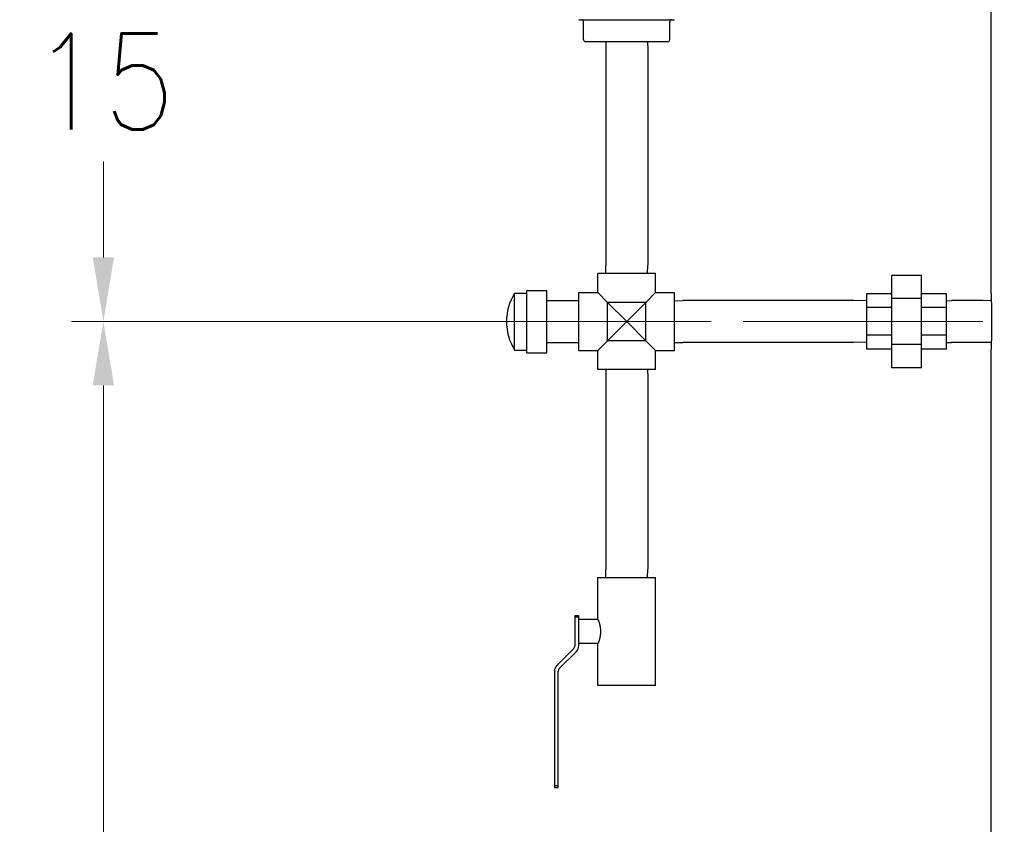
# Model space of a CAD drawing. Extents: x 1 to 669, y 0 to 417.
# Tile 176 of 256: x 271 to 302, y 204 to 229. Entities that reach past the tile are written whole.
import ezdxf

# ---------------------------------------------------------------- set-up
doc = ezdxf.new("R2010")
doc.units = 0
doc.header["$LTSCALE"] = 12
doc.header["$MEASUREMENT"] = 0
doc.linetypes.add('PS', pattern=[1.25, 0.625, -0.125, 0.125, -0.125, 0.125, -0.125])
doc.layers.get('0').update_dxf_attribs({"linetype": 'CONTINUOUS'})
for name, color, linetype in [('D', 2, 'CONTINUOUS'), ('Q', 4, 'CONTINUOUS'), ('X', 1, 'CONTINUOUS')]:
    doc.layers.add(name, color=color, linetype=linetype)
doc.layers.add('PS', color=6, linetype='PS', lineweight=13)
doc.styles.get("Standard").update_dxf_attribs({"font": 'SIMPLEX.SHX', "width": 0.875})
doc.dimstyles.new('STANDARD$0', dxfattribs={"dimscale": 32, "dimtxt": 0.09375, "dimasz": 0.0625, "dimexe": 0.03125, "dimexo": 0.03125, "dimgap": 0.03125, "dimtad": 1, "dimtih": 1, "dimtoh": 1, "dimdec": 4, "dimzin": 12, "dimdsep": 46, "dimlunit": 5, "dimtxsty": 'Standard', "dimcen": -0.03125, "dimclrd": 256, "dimclre": 256, "dimclrt": 256, "dimadec": 0, "dimazin": 0, "dimtfac": 0.875, "dimtdec": 4, "dimtofl": 0, "dimtmove": 0, "dimatfit": 3, "dimfxl": 1, "dimtolj": 1, "dimtzin": 12, "dimlwd": 13, "dimlwe": 13, "dimarcsym": 0})

# ---------------------------------------------------------------- blocks, each defined once
blk = doc.blocks.new('*D129')
at = {"layer": 'D', "lineweight": 13, "transparency": 16777216}
for p, q in [((292.772, 219.592), (272.763, 219.592)), ((273.763, 217.592), (273.763, 194.838)), ((273.763, 166.588), (273.763, 189.838)), ((294.36, 164.588), (272.763, 164.588))]:
    blk.add_line(p, q, dxfattribs=at)
at = {"layer": 'D', "transparency": 16777216}
for points in [[(273.429, 217.592), (274.096, 217.592), (273.763, 219.592)], [(273.429, 166.588), (274.096, 166.588), (273.763, 164.588)]]:
    blk.add_solid(points, dxfattribs=at)
at = {"layer": 'D', "transparency": 16777216, "insert": (273.763, 192.338), "char_height": 3, "attachment_point": 5}
blk.add_mtext('\\A1;55', dxfattribs=at)
blk = doc.blocks.new('*D130')
at = {"layer": 'D', "lineweight": 13, "transparency": 16777216}
for p, q in [((300.533, 234.592), (272.763, 234.592)), ((273.763, 232.592), (273.763, 229.592)), ((273.763, 221.592), (273.763, 224.592)), ((292.772, 219.592), (272.763, 219.592))]:
    blk.add_line(p, q, dxfattribs=at)
at = {"layer": 'D', "transparency": 16777216}
for points in [[(273.429, 232.592), (274.096, 232.592), (273.763, 234.592)], [(273.429, 221.592), (274.096, 221.592), (273.763, 219.592)]]:
    blk.add_solid(points, dxfattribs=at)
at = {"layer": 'D', "transparency": 16777216, "insert": (273.763, 227.092), "char_height": 3, "attachment_point": 5}
blk.add_mtext('\\A1;15', dxfattribs=at)

msp = doc.modelspace()

# ---------------------------------------------------------------- linework, layer by layer
for p, q in [((301.53341, 220.46326), (301.53341, 246.71326)), ((301.53341, 189.37165), (301.53341, 218.71326))]:
    msp.add_line(p, q)
for points, knots in [([(301.53341, 220.46326), (301.53341, 220.46326), (301.53355, 220.458), (301.53413, 220.43586), (301.53457, 220.41897), (301.53567, 220.37432), (301.53633, 220.34652), (301.53775, 220.28227), (301.53851, 220.24582), (301.53998, 220.16813), (301.54073, 220.12425), (301.54216, 220.02868), (301.54282, 219.97701), (301.54392, 219.86922), (301.54436, 219.81302), (301.54494, 219.70001), (301.54508, 219.64319), (301.54508, 219.58826)], [3.34891497, 3.34891497, 3.34891497, 3.34891497, 3.76752934, 3.76752934, 4.18614371, 4.18614371, 4.60475807, 4.60475807, 5.02337244, 5.02337244, 5.44198682, 5.44198682, 5.86060119, 5.86060119, 6.27921557, 6.27921557, 6.69782994, 6.69782994, 6.69782994, 6.69782994]), ([(301.54508, 219.58826), (301.54508, 219.53332), (301.54494, 219.47651), (301.54436, 219.3635), (301.54392, 219.3073), (301.54282, 219.19951), (301.54216, 219.14783), (301.54073, 219.05227), (301.53998, 219.00838), (301.53851, 218.9307), (301.53775, 218.89424), (301.53633, 218.82999), (301.53567, 218.80219), (301.53457, 218.75754), (301.53413, 218.74066), (301.53355, 218.71851), (301.53341, 218.71326), (301.53341, 218.71326)], [-6.69782994, -6.69782994, -6.69782994, -6.69782994, -6.27921557, -6.27921557, -5.86060119, -5.86060119, -5.44198682, -5.44198682, -5.02337244, -5.02337244, -4.60475807, -4.60475807, -4.18614371, -4.18614371, -3.76752934, -3.76752934, -3.34891497, -3.34891497, -3.34891497, -3.34891497])]:
    msp.add_open_spline(points, degree=3, knots=knots)
at = {"layer": 'PS'}
msp.add_line((293.77199, 219.59205), (367.15841, 219.59205), dxfattribs=at)
at = {"layer": 'Q'}
for p, q in [((289.4835, 228.33826), (289.47541, 228.07938)), ((290.78232, 228.33826), (290.79041, 228.07938)), ((289.47541, 228.07938), (289.47541, 221.34714)), ((290.79041, 228.07938), (290.79041, 221.34714)), ((289.4835, 221.08826), (289.47541, 221.34714)), ((290.78232, 221.08826), (290.79041, 221.34714)), ((291.03791, 221.08826), (289.22791, 221.08826)), ((289.22791, 220.49326), (289.22791, 221.08826)), ((291.03791, 220.49326), (291.03791, 221.08826)), ((299.35166, 221.03163), (298.41416, 221.03163)), ((298.41416, 221.03163), (298.41416, 220.30995)), ((299.35166, 220.30995), (299.35166, 221.03163)), ((287.01291, 219.67006), (287.01291, 220.56326)), ((287.01291, 220.56326), (287.63291, 220.56326)), ((287.63291, 219.67006), (287.63291, 220.56326)), ((286.62491, 219.66293), (286.62491, 220.47826)), ((286.62491, 220.47826), (287.01291, 220.47826)), ((287.63291, 220.24548), (287.64179, 220.24576)), ((287.64179, 220.24576), (288.62403, 220.24576)), ((288.63291, 220.24548), (288.62403, 220.24576)), ((288.63291, 218.68326), (288.63291, 220.49326)), ((288.63291, 220.49326), (289.22791, 220.49326)), ((289.53291, 220.18826), (289.22791, 220.49326)), ((291.03791, 220.49326), (290.73291, 220.18826)), ((291.03791, 220.49326), (291.63291, 220.49326)), ((291.63291, 218.68326), (291.63291, 220.49326)), ((291.63291, 220.23767), (291.89179, 220.24576)), ((297.24903, 220.24576), (291.89179, 220.24576)), ((297.63291, 220.23376), (297.24903, 220.24576)), ((298.41416, 220.45427), (297.63291, 220.45427)), ((297.63291, 220.45427), (297.63291, 220.02505)), ((299.35166, 220.30995), (298.41416, 220.30995)), ((298.41416, 220.30995), (298.41416, 218.86657)), ((300.13291, 220.45427), (299.35166, 220.45427)), ((299.35166, 218.86657), (299.35166, 220.30995)), ((300.13291, 220.02505), (300.13291, 220.45427)), ((300.13291, 220.24079), (300.29179, 220.24576)), ((301.27403, 220.24576), (300.29179, 220.24576)), ((301.53865, 220.23749), (301.27403, 220.24576)), ((289.53291, 218.98826), (289.53291, 220.18826)), ((290.13291, 219.58826), (289.53291, 220.18826)), ((290.73291, 220.18826), (289.53291, 220.18826)), ((290.73291, 220.18826), (290.13291, 219.58826)), ((290.73291, 218.98826), (290.73291, 220.18826)), ((298.41416, 220.02505), (297.63291, 220.02505)), ((297.63291, 220.02505), (297.63291, 219.15904)), ((300.13291, 220.02505), (299.35166, 220.02505)), ((300.13291, 219.15904), (300.13291, 220.02505)), ((286.62491, 218.69826), (286.62491, 219.66293)), ((287.01291, 218.61326), (287.01291, 219.67006)), ((287.63291, 218.61326), (287.63291, 219.67006)), ((289.53291, 218.98826), (290.13291, 219.58826)), ((290.13291, 219.58826), (290.73291, 218.98826)), ((298.41416, 219.15904), (297.63291, 219.15904)), ((297.63291, 219.15904), (297.63291, 218.72224)), ((300.13291, 219.15904), (299.35166, 219.15904)), ((300.13291, 218.72224), (300.13291, 219.15904)), ((286.62491, 218.69826), (287.01291, 218.69826)), ((287.63291, 218.93103), (287.64179, 218.93076)), ((287.64179, 218.93076), (288.62403, 218.93076)), ((288.63291, 218.93103), (288.62403, 218.93076)), ((289.22791, 218.68326), (289.53291, 218.98826)), ((290.73291, 218.98826), (289.53291, 218.98826)), ((290.73291, 218.98826), (291.03791, 218.68326)), ((291.63291, 218.93885), (291.89179, 218.93076)), ((297.24903, 218.93076), (291.89179, 218.93076)), ((297.63291, 218.94275), (297.24903, 218.93076)), ((298.41416, 218.72224), (297.63291, 218.72224)), ((298.41416, 218.86657), (298.41416, 218.14488)), ((299.35166, 218.86657), (298.41416, 218.86657)), ((299.35166, 218.14488), (299.35166, 218.86657)), ((300.13291, 218.72224), (299.35166, 218.72224)), ((300.13291, 218.93572), (300.29179, 218.93076)), ((301.27403, 218.93076), (300.29179, 218.93076)), ((301.53865, 218.93903), (301.27403, 218.93076)), ((287.01291, 218.61326), (287.63291, 218.61326)), ((288.63291, 218.68326), (289.22791, 218.68326)), ((289.22791, 218.08826), (289.22791, 218.68326)), ((291.03791, 218.68326), (291.63291, 218.68326)), ((291.03791, 218.08826), (291.03791, 218.68326)), ((291.03791, 218.08826), (289.22791, 218.08826)), ((289.4835, 218.08826), (289.47541, 217.82938)), ((290.78232, 218.08826), (290.79041, 217.82938)), ((299.35166, 218.14488), (298.41416, 218.14488)), ((289.47541, 217.82938), (289.47541, 211.84714)), ((290.79041, 217.82938), (290.79041, 211.84714)), ((289.4835, 211.58826), (289.47541, 211.84714)), ((290.78232, 211.58826), (290.79041, 211.84714)), ((289.23291, 210.27576), (289.23291, 211.58826)), ((289.23291, 211.58826), (291.03291, 211.58826)), ((291.03291, 208.21326), (291.03291, 211.58826)), ((288.51291, 210.40076), (288.51291, 210.34318)), ((288.51291, 210.40076), (288.63291, 210.40076)), ((288.63291, 210.34318), (288.63291, 210.40076)), ((288.63291, 210.34318), (288.51291, 210.34318)), ((288.51291, 210.34318), (288.51291, 209.45253)), ((288.63291, 209.90076), (288.63291, 210.34318)), ((289.23291, 210.27576), (288.63291, 210.27576)), ((288.63291, 209.45461), (288.63291, 209.90076)), ((289.23291, 209.52576), (288.63291, 209.52576)), ((289.23291, 208.21326), (289.23291, 209.52576)), ((288.4763, 209.36415), (287.94613, 208.83398)), ((288.02952, 208.74766), (288.55969, 209.27783)), ((287.87291, 208.6572), (287.87291, 205.08333)), ((287.99291, 205.08333), (287.99291, 208.65928)), ((291.03291, 208.21326), (289.23291, 208.21326)), ((287.87291, 205.08333), (287.99291, 205.08333)), ((287.87291, 205.08333), (287.87291, 205.02576)), ((287.87291, 205.02576), (287.99291, 205.02576)), ((287.99291, 205.02576), (287.99291, 205.08333))]:
    msp.add_line(p, q, dxfattribs=at)
for centre, radius, start, end in [((288.07054, 219.58826), 1.69763, 148.381478, 211.618522), ((288.38791, 209.45253), 0.125, 315, 0), ((288.38291, 209.45461), 0.25, 315, 0), ((288.12291, 208.6572), 0.25, 135, 180), ((288.11791, 208.65928), 0.125, 135, 180)]:
    msp.add_arc(centre, radius, start, end, dxfattribs=at)
msp.add_open_spline([(289.23291, 210.27576), (289.23291, 210.27576), (289.23706, 210.26611), (289.25205, 210.22765), (289.2627, 210.19887), (289.28303, 210.13293), (289.29412, 210.09116), (289.31013, 209.99898), (289.31476, 209.94851), (289.31476, 209.90076), (289.31476, 209.853), (289.31013, 209.80253), (289.29412, 209.71036), (289.28303, 209.66858), (289.2627, 209.60264), (289.25205, 209.57386), (289.23706, 209.53541), (289.23291, 209.52576), (289.23291, 209.52576)], degree=3, knots=[-1.45466379, -1.45466379, -1.45466379, -1.45466379, -1.0912177, -1.0912177, -0.72777161, -0.72777161, -0.36388581, -0.36388581, 0, 0, 0, 0.36388581, 0.36388581, 0.72777161, 0.72777161, 1.0912177, 1.0912177, 1.45466379, 1.45466379, 1.45466379, 1.45466379], dxfattribs=at)
at = {"layer": 'X'}
for p, q in [((288.78507, 228.39826), (288.78507, 228.96576)), ((291.48075, 228.39826), (291.48075, 228.96576)), ((289.22208, 228.33826), (288.8449, 228.33826)), ((290.13282, 228.33826), (289.22221, 228.33826)), ((290.13289, 228.33826), (290.13293, 228.33826)), ((291.04361, 228.33826), (290.133, 228.33826)), ((291.42092, 228.33826), (291.04373, 228.33826))]:
    msp.add_line(p, q, dxfattribs=at)
for centre, start, end in [((288.72507, 228.96576), 0, 90), ((291.54075, 228.96576), 90, 180), ((288.84507, 228.39826), 180, 268.06724), ((291.42075, 228.39826), 271.93276, 360)]:
    msp.add_arc(centre, 0.06, start, end, dxfattribs=at)
for points, knots in [([(288.63291, 229.02576), (288.66366, 229.02576), (288.69536, 229.02576), (288.76109, 229.02576), (288.79514, 229.02576), (288.84696, 229.02576), (288.86369, 229.02576), (288.88701, 229.02576), (288.89334, 229.02576), (288.9307, 229.02576), (288.96269, 229.02576), (289.02909, 229.02576), (289.06354, 229.02576), (289.13347, 229.02576), (289.16895, 229.02576), (289.20838, 229.02576), (289.21213, 229.02576), (289.26006, 229.02576), (289.30451, 229.02576), (289.39479, 229.02576), (289.44061, 229.02576), (289.50544, 229.02576), (289.52483, 229.02576), (289.54458, 229.02576), (289.54506, 229.02576), (289.60587, 229.02576), (289.66507, 229.02576), (289.76819, 229.02576), (289.81272, 229.02576), (289.85859, 229.02576), (289.86113, 229.02576), (289.91232, 229.02576), (289.95947, 229.02576), (290.04904, 229.02576), (290.09157, 229.02576), (290.13291, 229.02576)], [0, 0, 0, 0, 0.07581203, 0.07581203, 0.151735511, 0.151735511, 0.186988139, 0.186988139, 0.2, 0.2, 0.263251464, 0.263251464, 0.328209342, 0.328209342, 0.393167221, 0.393167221, 0.4, 0.4, 0.480342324, 0.480342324, 0.563432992, 0.563432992, 0.599111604, 0.599111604, 0.6, 0.6, 0.711720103, 0.711720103, 0.8, 0.8, 0.8051724, 0.8051724, 0.904630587, 0.904630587, 1, 1, 1, 1]), ([(290.13291, 229.02576), (290.1764, 229.02576), (290.22123, 229.02576), (290.31228, 229.02576), (290.35842, 229.02576), (290.40715, 229.02576), (290.40832, 229.02576), (290.46567, 229.02576), (290.52383, 229.02576), (290.6281, 229.02576), (290.67351, 229.02576), (290.72308, 229.02576), (290.72656, 229.02576), (290.77443, 229.02576), (290.81944, 229.02576), (290.90838, 229.02576), (290.95231, 229.02576), (291.01389, 229.02576), (291.03166, 229.02576), (291.05771, 229.02576), (291.06603, 229.02576), (291.10991, 229.02576), (291.14525, 229.02576), (291.2142, 229.02576), (291.24784, 229.02576), (291.30968, 229.02576), (291.33806, 229.02576), (291.37761, 229.02576), (291.38942, 229.02576), (291.43747, 229.02576), (291.47245, 229.02576), (291.53996, 229.02576), (291.5725, 229.02576), (291.61374, 229.02576), (291.62337, 229.02576), (291.63291, 229.02576)], [0, 0, 0, 0, 0.100424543, 0.100424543, 0.197605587, 0.197605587, 0.2, 0.2, 0.31459981, 0.31459981, 0.4, 0.4, 0.406439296, 0.406439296, 0.488482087, 0.488482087, 0.567771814, 0.567771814, 0.6, 0.6, 0.615133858, 0.615133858, 0.680001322, 0.680001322, 0.743716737, 0.743716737, 0.8, 0.8, 0.824392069, 0.824392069, 0.900505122, 0.900505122, 0.976540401, 0.976540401, 0.999999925, 0.999999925, 0.999999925, 0.999999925])]:
    msp.add_open_spline(points, degree=3, knots=knots, dxfattribs=at)
for points in [[(289.22208, 228.33826), (289.22213, 228.33826), (289.22217, 228.33826), (289.22221, 228.33826)], [(290.13282, 228.33826), (290.13284, 228.33826), (290.13287, 228.33826), (290.13289, 228.33826)], [(290.133, 228.33826), (290.13297, 228.33826), (290.13295, 228.33826), (290.13293, 228.33826)], [(291.04373, 228.33826), (291.04369, 228.33826), (291.04365, 228.33826), (291.04361, 228.33826)]]:
    msp.add_open_spline(points, degree=3, dxfattribs=at)

# ---------------------------------------------------------------- dimensions: what is measured, and where the dimension line sits
at = {"layer": 'D'}
dim = msp.add_linear_dim(base=(273.7626, 234.59205), p1=(293.77199, 219.59205), p2=(301.53341, 234.59205), angle=90, dimstyle='STANDARD$0', override={"dimarcsym": 1}, dxfattribs=at)
dim.commit()
dim.dimension.update_dxf_attribs({"geometry": '*D130', "text_midpoint": (273.7626, 227.09205)})
dim = msp.add_linear_dim(base=(273.7626, 164.58826), p1=(293.77199, 219.59205), p2=(295.36042, 164.58826), angle=90, dimstyle='STANDARD$0', override={"dimdec": 2, "dimarcsym": 1}, dxfattribs=at)
dim.commit()
dim.dimension.update_dxf_attribs({"geometry": '*D129', "text_midpoint": (273.7626, 192.33826), "dimtype": 160})

doc.saveas('drawing.dxf')
